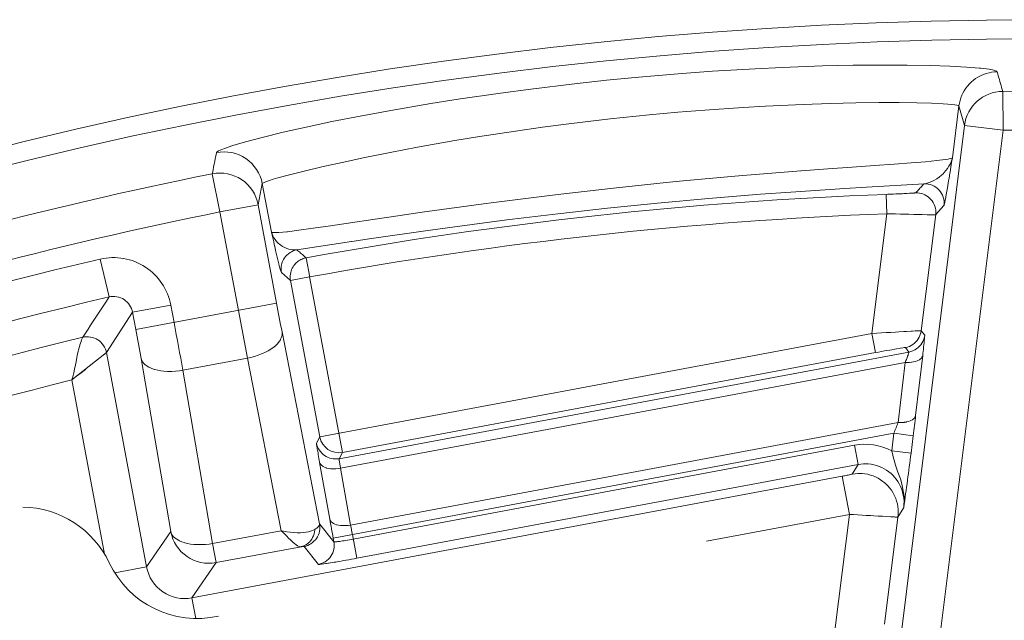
# Model space of a CAD drawing. Header units: inches. Extents: x 0 to 210, y -297 to 0.
# Tile 34 of 76: x 94.78 to 99.84, y -184.53 to -181.45. Entities that reach past the tile are written whole.
import ezdxf

# ---------------------------------------------------------------- set-up
doc = ezdxf.new("R2010")
doc.units = ezdxf.units.IN
doc.header["$MEASUREMENT"] = 0
doc.layers.add('Lag 4', color=7, linetype='Continuous')

msp = doc.modelspace()

# ---------------------------------------------------------------- linework, layer by layer
at = {"layer": 'Lag 4', "color": 7, "lineweight": 9, "true_color": 0xffffff}
for points in [[(95.7901, -182.129), (95.7919, -182.1259), (95.7932, -182.1249), (95.8011, -182.1198), (95.8137, -182.1138), (95.831, -182.107), (95.8735, -182.0926), (95.8796, -182.0907), (95.9465, -182.0712), (96.0312, -182.0489), (96.133, -182.0242), (96.2506, -181.9976), (96.383, -181.9696), (96.5287, -181.9408), (96.6866, -181.9116), (96.8927, -181.8765), (97.0326, -181.8544), (97.2502, -181.8227), (97.4073, -181.8018), (97.6309, -181.7749), (97.7967, -181.757), (97.962, -181.7409), (98.1861, -181.7218), (98.3421, -181.7105), (98.5608, -181.6973), (98.6997, -181.6906), (98.9066, -181.6832), (99.0646, -181.6797), (99.2104, -181.6783), (99.3427, -181.6788), (99.4603, -181.6809), (99.5621, -181.6843), (99.6471, -181.6888), (99.7146, -181.6942), (99.721, -181.6948), (99.7637, -181.7002), (99.7813, -181.7034), (99.7941, -181.7066), (99.8022, -181.71), (99.8035, -181.7108), (99.8056, -181.7133)], [(99.8056, -181.7133), (99.7913, -181.714), (99.7769, -181.7157), (99.7638, -181.7183), (99.7497, -181.722), (99.736, -181.7266), (99.7227, -181.7323), (99.7197, -181.7337), (99.707, -181.7405), (99.6949, -181.7481), (99.6834, -181.7566), (99.6727, -181.7657), (99.6627, -181.7757), (99.6534, -181.7865), (99.6446, -181.7981), (99.6367, -181.8104), (99.6295, -181.8235), (99.6292, -181.8239), (99.6245, -181.834), (99.6191, -181.8476), (99.6147, -181.8613), (99.6114, -181.8749), (99.6092, -181.8885)], [(99.8056, -181.7133), (99.8084, -181.7234), (99.8113, -181.7334), (99.8141, -181.7435), (99.8169, -181.7536), (99.8197, -181.7636), (99.8226, -181.7737), (99.8254, -181.7837), (99.8282, -181.7938), (99.8311, -181.8038), (99.8339, -181.8139)], [(99.8358, -182.0137), (99.8339, -181.8139)], [(99.6092, -181.8884), (99.6072, -181.8868), (99.6061, -181.8865), (99.5987, -181.8846), (99.5872, -181.8827), (99.5714, -181.881), (99.5516, -181.8793), (99.5276, -181.8777), (99.4676, -181.875), (99.3919, -181.8729), (99.3012, -181.8717), (99.1964, -181.8716), (99.0785, -181.8729), (98.9484, -181.8759), (98.8075, -181.8806), (98.6134, -181.8896), (98.4987, -181.8963), (98.3019, -181.91), (98.1637, -181.9213), (98.0155, -181.9349), (97.8156, -181.9556), (97.6159, -181.9792), (97.4675, -181.9986), (97.3282, -182.0181), (97.1327, -182.048), (97.0169, -182.067), (96.8242, -182.101), (96.6834, -182.1277), (96.5535, -182.1538), (96.4358, -182.1789), (96.3312, -182.2025), (96.2408, -182.2241), (96.1655, -182.2432), (96.1059, -182.2593), (96.0822, -182.2662), (96.0626, -182.2723), (96.0471, -182.2776), (96.0358, -182.282), (96.0286, -182.2855), (96.0276, -182.2861), (96.0256, -182.2881)], [(99.6092, -181.8885), (99.5755, -182.1549)], [(99.6373, -181.989), (99.6092, -181.8885)], [(99.6373, -181.989), (99.2409, -185.172)], [(99.6373, -181.989), (99.8358, -182.0137)], [(99.8358, -182.0137), (99.4445, -185.1549)], [(95.7684, -182.2377), (95.7706, -182.2269), (95.7727, -182.216), (95.7749, -182.2051), (95.7771, -182.1942), (95.7792, -182.1834), (95.7814, -182.1725), (95.7835, -182.1616), (95.7857, -182.1507), (95.7879, -182.1398), (95.7901, -182.129)], [(99.5755, -182.1549), (99.5731, -182.157), (99.5719, -182.1576), (99.5644, -182.1598), (99.553, -182.1619), (99.5375, -182.1643), (99.4946, -182.1696), (99.4363, -182.1756), (99.3632, -182.1818), (99.2756, -182.1884), (99.1742, -182.1956), (99.06, -182.2035), (98.934, -182.2125), (98.7975, -182.2227), (98.7954, -182.2228), (98.4978, -182.2469), (98.4567, -182.2504), (98.1719, -182.2764), (98.1038, -182.2831), (97.832, -182.3112), (97.5605, -182.3421), (97.4915, -182.3504), (97.2165, -182.3853), (97.1635, -182.3923), (96.8738, -182.4322), (96.8608, -182.4341), (96.7226, -182.454), (96.595, -182.4727), (96.4794, -182.4897), (96.3766, -182.5048), (96.2878, -182.5177), (96.2137, -182.528), (96.1547, -182.5355), (96.1525, -182.5357), (96.1115, -182.5396), (96.0958, -182.5403), (96.0842, -182.5402), (96.0765, -182.5393), (96.0753, -182.5389), (96.0729, -182.5374)], [(99.4298, -182.2888), (99.4398, -182.2873), (99.4502, -182.2848), (99.4611, -182.281), (99.4725, -182.2761), (99.4827, -182.2707), (99.4953, -182.2631), (99.5072, -182.2547), (99.5186, -182.2453), (99.5273, -182.2372), (99.5325, -182.2319), (99.5421, -182.221), (99.5505, -182.21), (99.5578, -182.1988), (99.564, -182.1877), (99.5689, -182.1767), (99.5727, -182.1657), (99.5754, -182.1549)], [(99.5319, -182.4011), (99.5327, -182.3996), (99.5331, -182.3982), (99.5347, -182.3919), (99.5367, -182.383), (99.5389, -182.3718), (99.5395, -182.3686), (99.544, -182.344), (99.5455, -182.3355), (99.5497, -182.3108), (99.5518, -182.2987), (99.5559, -182.2741), (99.5583, -182.2597), (99.5623, -182.235), (99.5633, -182.229), (99.5674, -182.2043), (99.5714, -182.1796), (99.5755, -182.1549)], [(95.7684, -182.2377), (95.8078, -182.4337)], [(96.0257, -182.2882), (96.0043, -182.3969)], [(96.0729, -182.5374), (96.0257, -182.2882)], [(99.4298, -182.2888), (99.1337, -182.3063), (99.0224, -182.3131), (98.7451, -182.3318), (98.5887, -182.3434), (98.321, -182.3652), (98.0588, -182.3891), (97.8019, -182.4151), (97.5453, -182.4436), (97.2834, -182.4752), (97.0157, -182.5102), (96.8658, -182.5309), (96.588, -182.5711), (96.4865, -182.5863), (96.4851, -182.5865), (96.2041, -182.6292)], [(99.387, -182.3357), (99.3913, -182.331), (99.3956, -182.3264), (99.3998, -182.3217), (99.4041, -182.317), (99.4084, -182.3123), (99.4127, -182.3076), (99.4169, -182.3029), (99.4212, -182.2982), (99.4255, -182.2935), (99.4297, -182.2888)], [(99.2342, -182.3436), (99.2379, -182.4435)], [(99.2729, -182.342), (99.2836, -182.3416), (99.2951, -182.3411), (99.3065, -182.3406), (99.3179, -182.3401), (99.326, -182.3397), (99.3374, -182.3392), (99.3428, -182.3389), (99.3542, -182.3383), (99.3564, -182.3382), (99.3678, -182.3375), (99.3708, -182.3374), (99.378, -182.3368), (99.3804, -182.3365), (99.3845, -182.3362), (99.386, -182.3362), (99.387, -182.3357)], [(99.49, -182.434), (99.4894, -182.4243), (99.4876, -182.4143), (99.4848, -182.4044), (99.4814, -182.3955), (99.4768, -182.3862), (99.4712, -182.3775), (99.465, -182.3696), (99.4582, -182.3625), (99.4507, -182.3562), (99.4424, -182.3506), (99.4333, -182.3457), (99.4237, -182.3417), (99.417, -182.3395), (99.4069, -182.3372), (99.3969, -182.3359), (99.387, -182.3357)], [(95.8078, -182.4337), (96.0043, -182.3969)], [(96.0993, -182.9039), (96.0043, -182.3969)], [(99.5319, -182.4011), (99.4893, -182.448)], [(95.9027, -182.9407), (95.8078, -182.4337)], [(99.1612, -183.0595), (99.2379, -182.4435)], [(99.2379, -182.4435), (99.2576, -182.444), (99.2828, -182.4446), (99.3079, -182.4452), (99.333, -182.4458), (99.351, -182.4463), (99.3762, -182.4468), (99.389, -182.4471), (99.4141, -182.4476), (99.4203, -182.4477), (99.4454, -182.4481), (99.4582, -182.4483), (99.469, -182.4484), (99.4775, -182.4484), (99.4838, -182.4484), (99.4839, -182.4484), (99.4877, -182.4482), (99.4882, -182.4483), (99.4893, -182.448)], [(99.4149, -183.0455), (99.4893, -182.448)], [(96.0729, -182.5374), (96.0761, -182.5474), (96.0804, -182.5573), (96.0857, -182.567), (96.092, -182.5764), (96.0993, -182.5854), (96.1076, -182.5938), (96.1166, -182.6016), (96.1187, -182.6032), (96.1205, -182.6045), (96.1305, -182.6112), (96.1409, -182.6169), (96.1516, -182.6216), (96.1624, -182.6252), (96.1732, -182.6278), (96.1838, -182.6293), (96.1941, -182.6297), (96.2041, -182.6292)], [(96.0729, -182.5374), (96.0749, -182.5464), (96.0797, -182.5674), (96.0844, -182.5883), (96.0892, -182.6092), (96.0896, -182.6107), (96.0944, -182.6317), (96.0993, -182.6526), (96.1042, -182.6735), (96.1058, -182.6801), (96.1109, -182.701), (96.1112, -182.7022), (96.1165, -182.723), (96.1209, -182.7381), (96.1221, -182.742), (96.1239, -182.7459)], [(96.1238, -182.7456), (96.1225, -182.7358), (96.1223, -182.7257), (96.1231, -182.7154), (96.1243, -182.708), (96.1268, -182.6979), (96.1303, -182.6882), (96.1347, -182.6791), (96.1398, -182.6708), (96.1458, -182.663), (96.1528, -182.6556), (96.1606, -182.6489), (96.1691, -182.643), (96.1756, -182.6392), (96.1849, -182.6348), (96.1945, -182.6314), (96.2041, -182.6292)], [(96.2041, -182.6292), (96.2088, -182.6332), (96.2136, -182.6373), (96.2183, -182.6414), (96.223, -182.6455), (96.2278, -182.6495), (96.2325, -182.6536), (96.2372, -182.6577), (96.242, -182.6618), (96.2467, -182.6659), (96.2514, -182.67)], [(96.2711, -182.7698), (96.2515, -182.67)], [(95.1924, -182.6766), (95.2378, -182.8713)], [(96.1711, -182.7863), (96.1699, -182.7783), (96.1695, -182.7703), (96.1696, -182.7623), (96.1705, -182.7542), (96.1719, -182.7463), (96.174, -182.7385), (96.1767, -182.7309), (96.1801, -182.7236), (96.1839, -182.7165), (96.1884, -182.7098)], [(96.1884, -182.7098), (96.1925, -182.7046), (96.197, -182.6995), (96.2019, -182.6948), (96.2071, -182.6904), (96.2126, -182.6863), (96.2183, -182.6826), (96.2243, -182.6793), (96.2304, -182.6764), (96.2367, -182.6739), (96.2431, -182.6719)], [(96.1711, -182.7867), (96.1239, -182.7459)], [(96.1711, -182.7867), (96.2694, -182.7683)], [(96.4384, -183.6709), (96.2694, -182.7683)], [(96.1711, -182.7867), (96.3217, -183.5911)], [(95.1023, -183.0787), (95.1159, -183.058), (95.1294, -183.0373), (95.143, -183.0166), (95.1565, -182.9958), (95.17, -182.9751), (95.1834, -182.9544), (95.1969, -182.9336), (95.2104, -182.9128), (95.2239, -182.8921), (95.2374, -182.8713)], [(95.3588, -182.9503), (95.3564, -182.9408), (95.3531, -182.9312), (95.3487, -182.9219), (95.3435, -182.9132), (95.3373, -182.9048), (95.3304, -182.8973), (95.3229, -182.8906), (95.315, -182.8848), (95.3065, -182.8799), (95.2974, -182.8758), (95.2877, -182.8726), (95.2775, -182.8703), (95.2674, -182.8691), (95.2571, -182.8689), (95.247, -182.8697), (95.2374, -182.8714)], [(95.3588, -182.9503), (95.5553, -182.9135)], [(95.3754, -183.0394), (96.0993, -182.9039)], [(95.5553, -182.9135), (95.5719, -183.0026)], [(95.3588, -182.9503), (95.2241, -183.1575)], [(95.3588, -182.9503), (95.3754, -183.0394)], [(95.9027, -182.9407), (95.9492, -183.1863)], [(95.1023, -183.0788), (95.1117, -183.077), (95.1215, -183.0763), (95.1317, -183.0765), (95.1412, -183.0776), (95.1427, -183.0778), (95.1531, -183.0801), (95.1628, -183.0833), (95.1718, -183.0873), (95.1801, -183.092), (95.1878, -183.0976), (95.1952, -183.1042), (95.2021, -183.1118), (95.2084, -183.1203), (95.2092, -183.1216), (95.2141, -183.1297), (95.2185, -183.139), (95.2219, -183.1483), (95.2241, -183.1575)], [(95.9492, -183.1863), (95.9664, -183.1826), (95.9857, -183.1774), (96.0044, -183.1714), (96.0224, -183.1645), (96.0263, -183.1629), (96.0423, -183.1555), (96.0567, -183.1479), (96.0699, -183.1398), (96.0819, -183.1312), (96.0846, -183.1292), (96.0948, -183.1206), (96.1036, -183.1118), (96.1077, -183.1072), (96.1138, -183.0993), (96.1188, -183.0915), (96.12, -183.0891), (96.1237, -183.081), (96.1262, -183.073), (96.1276, -183.0653), (96.128, -183.058), (96.1274, -183.0512)], [(96.1274, -183.0512), (96.3204, -184.0379)], [(96.3217, -183.5911), (99.1612, -183.0595)], [(99.4149, -183.0455), (99.414, -183.0453), (99.4133, -183.0454), (99.4099, -183.0454), (99.4094, -183.0454), (99.4033, -183.0455), (99.403, -183.0455), (99.3944, -183.0459), (99.3835, -183.0463), (99.3704, -183.047), (99.3641, -183.0473), (99.3387, -183.0486), (99.3257, -183.0494), (99.3003, -183.0508), (99.2822, -183.0519), (99.2568, -183.0534), (99.2352, -183.0548), (99.2098, -183.0563), (99.1866, -183.0578), (99.1612, -183.0595)], [(99.1612, -183.0595), (99.1796, -183.1578)], [(99.334, -183.1315), (99.3438, -183.1291), (99.3534, -183.1257), (99.3539, -183.1255), (99.3632, -183.1211), (99.372, -183.1157), (99.3801, -183.1096), (99.3874, -183.1028), (99.394, -183.0953), (99.3998, -183.087), (99.4049, -183.078), (99.4065, -183.0748), (99.4103, -183.0652), (99.4131, -183.0554), (99.4149, -183.0455)], [(99.4329, -183.0685), (99.4312, -183.0784), (99.4283, -183.0882), (99.4245, -183.0978), (99.4233, -183.1003), (99.4183, -183.1093), (99.4125, -183.1177), (99.406, -183.1252), (99.3987, -183.1321), (99.3907, -183.1383), (99.3819, -183.1437), (99.3726, -183.1482), (99.3714, -183.1487), (99.3618, -183.1521), (99.3521, -183.1545)], [(99.4149, -183.0455), (99.4329, -183.0685)], [(99.4224, -183.1722), (99.4224, -183.1721), (99.4236, -183.1617), (99.4248, -183.1514), (99.4259, -183.141), (99.4271, -183.1306), (99.4274, -183.1285), (99.4285, -183.1181), (99.4297, -183.1078), (99.4307, -183.0974), (99.4307, -183.0974), (99.4316, -183.087), (99.4326, -183.0766), (99.433, -183.0726), (99.4329, -183.0685)], [(95.047, -183.2981), (95.0518, -183.2816), (95.0564, -183.2624), (95.0606, -183.2419), (95.0648, -183.2196), (95.0676, -183.2051), (95.0721, -183.1829), (95.0744, -183.172), (95.0795, -183.1499), (95.081, -183.1437), (95.0868, -183.1218), (95.0879, -183.1179), (95.0934, -183.0997), (95.0963, -183.0913), (95.0988, -183.085), (95.1009, -183.0808), (95.1013, -183.08), (95.1023, -183.0788)], [(95.2241, -183.1575), (95.047, -183.2981)], [(95.2173, -183.1631), (95.2097, -183.169)], [(95.2241, -183.1575), (95.2221, -183.1592)], [(95.4305, -184.2597), (95.2241, -183.1575)], [(99.3521, -183.1545), (96.4212, -183.7031)], [(96.4384, -183.6709), (99.1796, -183.1578)], [(99.334, -183.1315), (99.3334, -183.1313), (99.3331, -183.1314), (99.3306, -183.1316), (99.3266, -183.1321), (99.3212, -183.1328), (99.3066, -183.1351), (99.3028, -183.1358), (99.2873, -183.1383), (99.2794, -183.1397), (99.264, -183.1424), (99.253, -183.1443), (99.2376, -183.1471), (99.2258, -183.1492), (99.2104, -183.152), (99.195, -183.1549), (99.1796, -183.1578)], [(99.3323, -183.209), (99.3324, -183.2089), (99.3345, -183.2034), (99.3366, -183.198), (99.3387, -183.1926), (99.3407, -183.1872), (99.3422, -183.1834), (99.3442, -183.1779), (99.3451, -183.1755), (99.3471, -183.17), (99.3475, -183.169), (99.3494, -183.1636), (99.3496, -183.1629), (99.351, -183.1587), (99.3511, -183.1583), (99.3519, -183.1556), (99.3522, -183.155), (99.3521, -183.1545)], [(99.3323, -183.209), (99.3343, -183.2091), (99.3446, -183.2091), (99.3548, -183.2086), (99.365, -183.2075), (99.3662, -183.2074), (99.3761, -183.2057), (99.3855, -183.2033), (99.3942, -183.2002), (99.3981, -183.1984), (99.4053, -183.1944), (99.4111, -183.1901), (99.4156, -183.1858), (99.4189, -183.1813), (99.4212, -183.1768), (99.4224, -183.1722)], [(99.3521, -183.1545), (99.334, -183.1315)], [(99.4224, -183.1722), (99.3863, -183.4807)], [(95.5549, -184.0779), (95.402, -183.187)], [(95.402, -183.187), (95.4041, -183.1936), (95.4072, -183.2002), (95.4115, -183.2068), (95.4169, -183.2133), (95.4234, -183.2196), (95.4252, -183.2211), (95.4328, -183.2266), (95.4415, -183.2318), (95.4467, -183.2344), (95.4582, -183.2394), (95.471, -183.2438), (95.4739, -183.2447), (95.4883, -183.2483), (95.5036, -183.2511), (95.52, -183.2531), (95.5376, -183.2542), (95.5412, -183.2543), (95.5605, -183.2543), (95.5802, -183.2532), (95.6001, -183.2511), (95.6169, -183.2485)], [(95.6169, -183.2485), (95.9492, -183.1863)], [(95.9492, -183.1863), (96.1227, -184.0734)], [(96.4281, -183.7527), (99.3323, -183.209)], [(99.2963, -183.5175), (99.3323, -183.209)], [(95.1157, -183.2436), (95.0937, -183.2608), (95.0706, -183.279), (95.047, -183.2981)], [(95.6169, -183.2485), (95.7698, -184.1395)], [(95.2148, -184.1942), (95.047, -183.2981)], [(99.3863, -183.4807), (99.3851, -183.4853), (99.3829, -183.4898), (99.3796, -183.4943), (99.3751, -183.4986), (99.3693, -183.5029), (99.3621, -183.5069), (99.3575, -183.5089), (99.3487, -183.5121), (99.3392, -183.5144), (99.3383, -183.5146), (99.3283, -183.5161), (99.327, -183.5163), (99.3169, -183.5172), (99.3066, -183.5176), (99.2963, -183.5175)], [(99.2963, -183.5175), (96.4803, -184.0447)], [(96.3909, -184.1123), (99.2745, -183.5724)], [(99.2634, -183.6621), (99.2745, -183.5724)], [(99.2745, -183.5724), (99.3738, -183.5848)], [(96.3206, -183.722), (96.3205, -183.7212), (96.3187, -183.7113), (96.317, -183.7015), (96.3153, -183.6916), (96.3136, -183.6818), (96.3124, -183.6748), (96.3107, -183.6649), (96.3099, -183.6605), (96.3083, -183.6507), (96.3081, -183.6491), (96.3065, -183.6392), (96.3063, -183.6381), (96.3052, -183.6307), (96.3051, -183.6295), (96.3046, -183.6254), (96.3044, -183.6244), (96.3046, -183.6232)], [(96.3046, -183.6232), (96.3217, -183.5911)], [(96.4212, -183.7031), (96.4115, -183.7044), (96.4014, -183.7047), (96.3911, -183.704), (96.3836, -183.7028), (96.3735, -183.7003), (96.3639, -183.6968), (96.3548, -183.6925), (96.3464, -183.6873), (96.3386, -183.6814), (96.3312, -183.6745), (96.3245, -183.6667), (96.3185, -183.6582), (96.3147, -183.6517), (96.3103, -183.6423), (96.3069, -183.6328), (96.3046, -183.6232)], [(99.3626, -183.6745), (99.3738, -183.5848)], [(96.4384, -183.6709), (96.4212, -183.7031)], [(96.4935, -184.1169), (99.0714, -183.6343)], [(99.0714, -183.6343), (99.0899, -183.7326)], [(99.3626, -183.6745), (99.2634, -183.6621)], [(99.325, -183.9539), (99.3256, -183.9492), (99.3269, -183.9326), (99.3273, -183.9165), (99.3266, -183.9004), (99.3248, -183.8832), (99.3243, -183.8793), (99.3211, -183.8602), (99.3174, -183.8428), (99.3129, -183.8249), (99.3077, -183.8075), (99.3016, -183.7904), (99.2949, -183.7726), (99.2859, -183.7468), (99.2829, -183.7373), (99.2751, -183.7107), (99.2724, -183.7005), (99.2685, -183.6851), (99.2634, -183.6621)], [(96.3729, -184.0139), (96.3206, -183.722)], [(96.3206, -183.722), (96.3221, -183.7267), (96.3247, -183.7312), (96.3283, -183.7356), (96.333, -183.7398), (96.3391, -183.7438), (96.3465, -183.7475), (96.3551, -183.7507), (96.3564, -183.7511), (96.366, -183.7534), (96.376, -183.7549), (96.3874, -183.7556), (96.3913, -183.7556), (96.3928, -183.7556), (96.4046, -183.7553), (96.4164, -183.7544), (96.4281, -183.7527)], [(96.4212, -183.7031), (96.421, -183.7039), (96.4211, -183.7043), (96.4213, -183.7071), (96.4217, -183.7114), (96.4218, -183.7123), (96.4225, -183.7172), (96.4226, -183.7178), (96.4233, -183.7228), (96.424, -183.7277), (96.4248, -183.7327), (96.4249, -183.7329), (96.4257, -183.7379), (96.4264, -183.7428), (96.4273, -183.7478), (96.4281, -183.7527)], [(96.5119, -184.2152), (99.0899, -183.7326)], [(99.0603, -183.7823), (99.0899, -183.7326)], [(99.0899, -183.7326), (99.1038, -183.7305), (99.1181, -183.7294), (99.1326, -183.7293), (99.1426, -183.7299), (99.1572, -183.7316), (99.1715, -183.7343), (99.1855, -183.738), (99.199, -183.7427), (99.212, -183.7482), (99.2245, -183.7547), (99.2367, -183.7622), (99.2485, -183.7706), (99.2597, -183.78), (99.2702, -183.7901), (99.277, -183.7974), (99.2862, -183.8087), (99.2944, -183.8204), (99.3017, -183.8325)], [(96.4803, -184.0447), (96.4281, -183.7527)], [(99.0086, -183.7933), (99.0125, -183.7925), (99.0177, -183.7915), (99.0229, -183.7905), (99.0281, -183.7895), (99.0292, -183.7893), (99.0344, -183.7883), (99.0396, -183.7872), (99.0448, -183.7861), (99.046, -183.7858), (99.0512, -183.7847), (99.056, -183.7836), (99.0563, -183.7835), (99.0591, -183.7827), (99.0596, -183.7827), (99.0603, -183.7823)], [(99.2616, -183.8654), (99.2532, -183.8541), (99.2439, -183.8433), (99.2337, -183.8331), (99.2226, -183.8235), (99.2177, -183.8197), (99.2057, -183.8112), (99.1932, -183.8037), (99.1804, -183.7972), (99.1673, -183.7917), (99.1538, -183.7872), (99.1399, -183.7836), (99.1257, -183.781), (99.1112, -183.7795), (99.1033, -183.779), (99.0887, -183.7791), (99.0744, -183.7802), (99.0603, -183.7823)], [(99.0086, -183.7933), (95.6637, -184.4194)], [(99.0086, -183.7933), (99.0453, -183.9898)], [(99.2955, -184.0035), (99.2966, -183.9922), (99.2971, -183.9777), (99.2965, -183.9633), (99.2949, -183.9491), (99.2923, -183.9352), (99.2886, -183.9215), (99.284, -183.9079), (99.2783, -183.8945), (99.2763, -183.8904), (99.2693, -183.8776), (99.2616, -183.8654)], [(99.325, -183.9539), (99.2955, -184.0035)], [(96.2405, -184.1546), (96.2501, -184.1523), (96.2596, -184.1489), (96.2689, -184.1445), (96.2754, -184.1407), (96.284, -184.1347), (96.2917, -184.1279), (96.2986, -184.1206), (96.3046, -184.1128), (96.3097, -184.1044), (96.3141, -184.0953), (96.3175, -184.0856), (96.32, -184.0755), (96.3212, -184.0681), (96.322, -184.0578), (96.3217, -184.0477), (96.3204, -184.0379)], [(96.2956, -184.067), (96.2965, -184.0665), (96.2998, -184.0644), (96.3031, -184.0622), (96.3063, -184.0599), (96.3093, -184.0574), (96.3122, -184.0546), (96.3149, -184.0516), (96.3173, -184.0484), (96.3192, -184.0448), (96.3203, -184.0412), (96.3204, -184.0379)], [(96.3204, -184.0379), (96.3943, -184.1302)], [(96.4803, -184.0447), (96.4789, -184.0449), (96.4671, -184.0465), (96.4553, -184.0474), (96.4435, -184.0476), (96.4395, -184.0475), (96.4282, -184.0469), (96.4181, -184.0454), (96.4085, -184.043), (96.4074, -184.0426), (96.3987, -184.0394), (96.3913, -184.0358), (96.3853, -184.0318), (96.3805, -184.0276), (96.3769, -184.0232), (96.3744, -184.0187), (96.3729, -184.0139)], [(99.0453, -183.9898), (98.3114, -184.1272)], [(98.9711, -184.5863), (99.0453, -183.9898)], [(99.2635, -184.0023), (99.2589, -184.002), (99.237, -184.0009), (99.2152, -183.9996), (99.1934, -183.9983), (99.1716, -183.997), (99.1544, -183.9959), (99.1326, -183.9947), (99.1108, -183.9934), (99.089, -183.9922), (99.0672, -183.991), (99.0453, -183.9898)], [(99.2269, -184.5543), (99.2955, -184.0035)], [(99.2955, -184.0035), (99.2936, -184.0035), (99.2932, -184.0035), (99.2902, -184.0034), (99.287, -184.0033), (99.2867, -184.0033), (99.2834, -184.0032), (99.2802, -184.0031), (99.277, -184.0029), (99.2763, -184.0029), (99.2731, -184.0027), (99.2699, -184.0026), (99.2667, -184.0024), (99.2635, -184.0023)], [(95.4305, -184.2597), (95.5549, -184.0779)], [(95.7698, -184.1395), (95.753, -184.142), (95.7331, -184.1441), (95.7134, -184.1452), (95.6941, -184.1452), (95.6905, -184.1451), (95.6729, -184.144), (95.6566, -184.142), (95.6412, -184.1392), (95.6269, -184.1356), (95.6239, -184.1347), (95.6112, -184.1304), (95.5996, -184.1254), (95.5944, -184.1228), (95.5857, -184.1176), (95.5781, -184.112), (95.5763, -184.1105), (95.5698, -184.1043), (95.5644, -184.0978), (95.5601, -184.0911), (95.557, -184.0845), (95.5549, -184.0779)], [(96.1227, -184.0734), (95.7698, -184.1395)], [(96.1227, -184.0734), (96.1347, -184.0759), (96.1521, -184.079), (96.1696, -184.0815), (96.1872, -184.0832), (96.2048, -184.0841), (96.2224, -184.0841), (96.2368, -184.0833), (96.2509, -184.0817), (96.2638, -184.0792), (96.2688, -184.078), (96.279, -184.0749), (96.2879, -184.0712), (96.2956, -184.067)], [(96.2255, -184.1558), (96.221, -184.1557), (96.2161, -184.1547), (96.2106, -184.1525), (96.2073, -184.1508), (96.1997, -184.1461), (96.1918, -184.14), (96.1842, -184.1335), (96.18, -184.1296), (96.1703, -184.1205), (96.1607, -184.1111), (96.1512, -184.1017), (96.1418, -184.0922), (96.1323, -184.0827), (96.1227, -184.0734)], [(96.2255, -184.1558), (96.2339, -184.1536), (96.2423, -184.1503), (96.2505, -184.146), (96.2584, -184.1406), (96.2658, -184.1344), (96.2679, -184.1324), (96.2743, -184.1252), (96.2798, -184.1174), (96.2847, -184.1089), (96.2887, -184.0996), (96.292, -184.0898), (96.2942, -184.0795), (96.2955, -184.0688), (96.2956, -184.067)], [(95.7882, -184.2377), (95.7698, -184.1395)], [(96.3943, -184.1302), (96.3956, -184.14), (96.3958, -184.1501), (96.3951, -184.1604), (96.3939, -184.1678), (96.3914, -184.1779), (96.3879, -184.1876), (96.3836, -184.1967), (96.3785, -184.2051), (96.3725, -184.2129), (96.3656, -184.2202), (96.3578, -184.227), (96.3493, -184.233), (96.3428, -184.2368), (96.3335, -184.2412), (96.3239, -184.2446), (96.3144, -184.2469)], [(96.3909, -184.1123), (96.3943, -184.1302)], [(96.3943, -184.1302), (96.395, -184.1308), (96.3966, -184.1308), (96.3966, -184.1308), (96.4026, -184.1307), (96.4099, -184.1301), (96.4119, -184.1299), (96.4142, -184.1296), (96.4242, -184.1284), (96.4292, -184.1277), (96.4391, -184.1262), (96.4462, -184.1251), (96.4561, -184.1235), (96.4639, -184.1222), (96.4737, -184.1205), (96.4836, -184.1187), (96.4935, -184.1169)], [(96.5119, -184.2152), (96.4892, -184.0939)], [(95.7882, -184.2377), (96.2255, -184.1558)], [(96.2405, -184.1546), (96.2398, -184.1544), (96.2393, -184.1544), (96.2379, -184.1545), (96.2364, -184.1545), (96.2363, -184.1545), (96.2348, -184.1547), (96.2333, -184.1548), (96.2318, -184.155), (96.2315, -184.155), (96.23, -184.1552), (96.2285, -184.1554), (96.227, -184.1556), (96.2255, -184.1558)], [(96.3144, -184.2469), (96.2405, -184.1546)], [(95.7882, -184.2377), (95.6637, -184.4194)], [(96.3144, -184.2469), (96.3156, -184.2472), (96.3164, -184.2471), (96.3212, -184.2469), (96.3287, -184.2461), (96.33, -184.2459), (96.3389, -184.2448), (96.3429, -184.2442), (96.3518, -184.2429), (96.3581, -184.242), (96.367, -184.2406), (96.368, -184.2404), (96.3769, -184.239), (96.3858, -184.2375), (96.3947, -184.2361), (96.4036, -184.2346)], [(95.4305, -184.2597), (95.267, -184.2903)], [(95.6835, -184.5249), (95.6637, -184.4194)]]:
    msp.add_lwpolyline(points, dxfattribs=at)
for points in [[(122.0343, -203.4452), (122.0343, -191.2949), (112.1846, -181.4452), (100.0343, -181.4452), (87.8841, -181.4452), (78.0343, -191.2949), (78.0343, -203.4452), (78.0343, -215.5955), (87.8841, -225.4452), (100.0343, -225.4452), (112.1846, -225.4452), (122.0343, -215.5955), (122.0343, -203.4452)], [(121.9357, -203.4452), (121.9357, -191.3494), (112.1301, -181.5438), (100.0343, -181.5438), (87.9385, -181.5438), (78.1329, -191.3494), (78.1329, -203.4452), (78.1329, -215.541), (87.9385, -225.3466), (100.0343, -225.3466), (112.1301, -225.3466), (121.9357, -215.541), (121.9357, -203.4452)]]:
    msp.add_open_spline(points, degree=3, knots=[0, 0, 0, 0, 1, 1, 1, 2, 2, 2, 3, 3, 3, 4, 4, 4, 4], dxfattribs=at)
for points in [[(105.0206, -182.3954), (103.3215, -181.993), (101.5799, -181.7977), (99.8339, -181.8139)], [(99.8339, -181.8139), (99.7338, -181.8148), (99.6498, -181.8897), (99.6373, -181.989)], [(104.9745, -182.5899), (103.2911, -182.1912), (101.5656, -181.9977), (99.8358, -182.0137)], [(95.9411, -182.1594), (95.8968, -182.1295), (95.8424, -182.1186), (95.7901, -182.129)], [(96.0257, -182.2882), (96.0158, -182.2357), (95.9853, -182.1894), (95.9411, -182.1594)], [(95.7684, -182.2377), (94.0566, -182.5821), (92.3927, -183.1324), (90.8132, -183.8767)], [(95.9196, -182.268), (95.8753, -182.2381), (95.8208, -182.2272), (95.7684, -182.2377)], [(96.0044, -182.3969), (95.9945, -182.3443), (95.9639, -182.2979), (95.9196, -182.268)], [(99.4297, -182.2888), (99.4589, -182.288), (99.487, -182.2999), (99.5066, -182.3215)], [(99.2342, -182.3436), (98.2335, -182.3815), (97.2367, -182.4906), (96.2515, -182.67)], [(99.2342, -182.3436), (99.2471, -182.3431), (99.26, -182.3426), (99.2729, -182.342)], [(99.5066, -182.3215), (99.5263, -182.3431), (99.5355, -182.3722), (99.5319, -182.4011)], [(95.8078, -182.4337), (94.1118, -182.7749), (92.4634, -183.3201), (90.8984, -184.0575)], [(99.2379, -182.4435), (98.242, -182.4812), (97.25, -182.5898), (96.2694, -182.7683)], [(99.49, -182.434), (99.4901, -182.4387), (99.4899, -182.4434), (99.4893, -182.448)], [(95.4244, -182.7176), (95.3559, -182.6728), (95.2721, -182.658), (95.1924, -182.6766)], [(96.2514, -182.67), (96.2486, -182.6705), (96.2458, -182.6711), (96.2431, -182.6719)], [(95.1924, -182.6766), (93.9474, -182.9669), (92.731, -183.3685), (91.558, -183.8766)], [(95.5553, -182.9135), (95.5402, -182.8331), (95.493, -182.7623), (95.4244, -182.7176)], [(95.2378, -182.8713), (94.0045, -183.1589), (92.7995, -183.5567), (91.6374, -184.0601)], [(96.0993, -182.9039), (96.1084, -182.953), (96.1178, -183.0021), (96.1274, -183.0512)], [(95.6169, -183.2485), (95.6025, -183.1664), (95.5875, -183.0845), (95.5719, -183.0026)], [(95.402, -183.187), (95.3935, -183.1377), (95.3847, -183.0885), (95.3754, -183.0394)], [(95.1023, -183.0788), (93.9949, -183.3469), (92.9111, -183.705), (91.8619, -184.1494)], [(95.047, -183.2981), (93.9535, -183.5688), (92.8839, -183.9281), (91.8487, -184.3724)], [(99.3738, -183.5848), (99.3781, -183.5501), (99.3823, -183.5154), (99.3863, -183.4807)], [(99.2745, -183.5724), (99.2819, -183.5542), (99.2892, -183.5359), (99.2963, -183.5175)], [(96.3217, -183.5911), (96.3319, -183.6453), (96.3841, -183.6811), (96.4384, -183.6709)], [(99.2634, -183.6621), (99.2042, -183.6319), (99.1367, -183.6221), (99.0714, -183.6343)], [(99.325, -183.9539), (99.3385, -183.8609), (99.3511, -183.7678), (99.3626, -183.6745)], [(99.3017, -183.8325), (99.3221, -183.8695), (99.3302, -183.912), (99.325, -183.9539)], [(95.2387, -184.2386), (95.1571, -184.066), (94.9843, -183.9549), (94.7934, -183.9523)], [(96.3729, -184.0139), (96.3788, -184.0467), (96.3848, -184.0795), (96.3909, -184.1123)], [(95.5549, -184.0779), (95.5753, -184.1864), (95.6797, -184.2579), (95.7882, -184.2377)], [(96.4803, -184.0447), (96.4832, -184.0611), (96.4861, -184.0775), (96.4892, -184.0939)], [(95.2387, -184.2386), (95.3386, -184.4501), (95.5717, -184.564), (95.7999, -184.513)], [(96.4036, -184.2346), (96.4397, -184.2284), (96.4758, -184.222), (96.5119, -184.2152)], [(95.4305, -184.2597), (95.4401, -184.3119), (95.4702, -184.358), (95.514, -184.388)], [(95.514, -184.388), (95.5577, -184.4179), (95.6116, -184.4293), (95.6637, -184.4194)], [(94.2737, -186.1962), (94.7697, -185.0886), (96.0038, -184.5135), (97.1709, -184.8459)]]:
    msp.add_open_spline(points, degree=3, dxfattribs=at)

doc.saveas('drawing.dxf')
